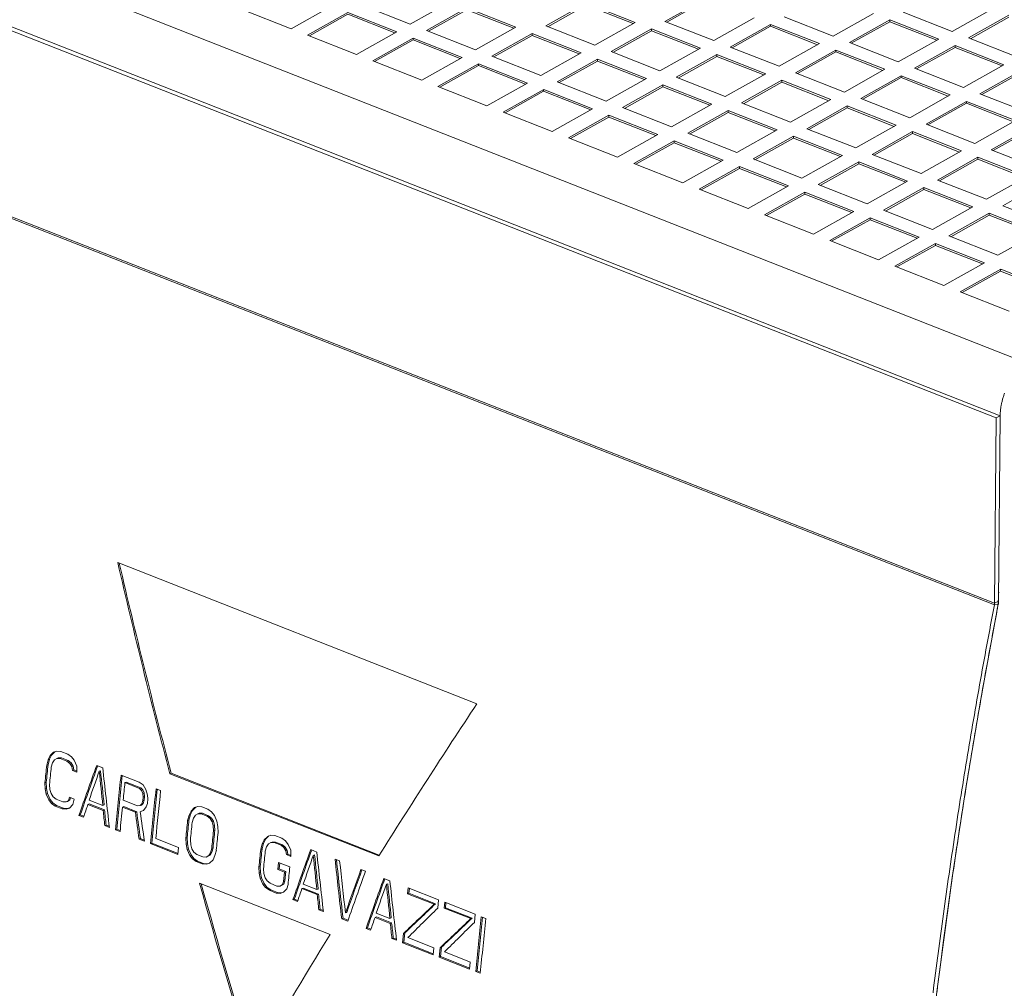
# Model space of a CAD drawing. Header units: inches. Extents: x 0 to 841, y 0 to 594.
# Tile 116 of 129: x 536 to 583, y 458 to 504. Entities that reach past the tile are written whole.
import ezdxf

# ---------------------------------------------------------------- set-up
doc = ezdxf.new("R2010")
doc.units = ezdxf.units.IN
doc.header["$LTSCALE"] = 46.255
doc.header["$MEASUREMENT"] = 0
doc.layers.get('0').update_dxf_attribs({"lineweight": 0})

msp = doc.modelspace()

# ---------------------------------------------------------------- linework, layer by layer
at = {"color": 9, "linetype": 'Continuous'}
for p, q in [((448.6805, 541.0537), (583.6516, 487.9693)), ((582.0922, 476.5448), (447.1211, 529.6292)), ((582.1001, 476.6216), (447.129, 529.706)), ((582.2752, 476.5752), (582.0922, 476.5448)), ((582.2911, 476.7288), (582.1001, 476.6216))]:
    msp.add_line(p, q, dxfattribs=at)
at = {"color": 7, "linetype": 'Continuous'}
for p, q in [((582.173, 485.3807), (447.2019, 538.4651)), ((548.8568, 503.7794), (550.7662, 504.8515)), ((552.174, 504.9056), (554.4878, 503.9956)), ((554.4878, 503.9956), (556.3972, 505.0677)), ((562.7994, 504.9805), (560.89, 503.9084)), ((562.7987, 504.8922), (560.9821, 503.8722)), ((565.0204, 504.0184), (562.7987, 504.8922)), ((565.1132, 504.0705), (562.7994, 504.9805)), ((568.4303, 505.1967), (566.5209, 504.1245)), ((568.4296, 505.1083), (566.613, 504.0883)), ((546.543, 504.6894), (548.8568, 503.7794)), ((551.5375, 504.5482), (549.6281, 503.4761)), ((551.5368, 504.4599), (549.7202, 503.4399)), ((553.7585, 503.5861), (551.5368, 504.4599)), ((553.8513, 503.6382), (551.5375, 504.5482)), ((557.1685, 504.7644), (555.259, 503.6922)), ((557.1677, 504.676), (555.3511, 503.656)), ((559.3894, 503.8022), (557.1677, 504.676)), ((559.4822, 503.8543), (557.1685, 504.7644)), ((574.4657, 503.4307), (576.3751, 504.5028)), ((577.7828, 504.5568), (580.0966, 503.6468)), ((580.0966, 503.6468), (582.006, 504.7189)), ((582.7773, 504.4156), (580.8679, 503.3435)), ((563.2038, 502.9984), (565.1132, 504.0705)), ((566.5209, 504.1245), (568.8347, 503.2145)), ((568.8347, 503.2145), (570.7441, 504.2866)), ((571.5154, 503.9833), (569.606, 502.9112)), ((571.5154, 503.9833), (571.5147, 503.895)), ((573.8292, 503.0733), (571.5154, 503.9833)), ((572.1519, 504.3407), (574.4657, 503.4307)), ((577.1463, 504.1994), (575.2369, 503.1273)), ((577.1456, 504.1111), (575.329, 503.0911)), ((577.1463, 504.1994), (577.1456, 504.1111)), ((579.3673, 503.2373), (577.1456, 504.1111)), ((579.4601, 503.2894), (577.1463, 504.1994)), ((582.7766, 504.3273), (580.96, 503.3072)), ((549.6281, 503.4761), (551.9419, 502.5661)), ((551.9419, 502.5661), (553.8513, 503.6382)), ((555.259, 503.6922), (557.5728, 502.7822)), ((557.5728, 502.7822), (559.4822, 503.8543)), ((560.2535, 503.551), (558.3441, 502.4789)), ((560.2528, 503.4627), (558.4362, 502.4426)), ((560.2535, 503.551), (560.2528, 503.4627)), ((562.4745, 502.5889), (560.2528, 503.4627)), ((562.5673, 502.641), (560.2535, 503.551)), ((560.89, 503.9084), (563.2038, 502.9984)), ((565.8845, 503.7671), (563.975, 502.695)), ((565.8837, 503.6788), (564.0671, 502.6588)), ((565.8845, 503.7671), (565.8837, 503.6788)), ((568.1054, 502.805), (565.8837, 503.6788)), ((568.1982, 502.8571), (565.8845, 503.7671)), ((571.5147, 503.895), (569.6981, 502.8749)), ((573.7364, 503.0212), (571.5147, 503.895)), ((554.6226, 503.3348), (552.7131, 502.2627)), ((554.6218, 503.2465), (552.8052, 502.2265)), ((554.6226, 503.3348), (554.6218, 503.2465)), ((556.8435, 502.3727), (554.6218, 503.2465)), ((556.9363, 502.4248), (554.6226, 503.3348)), ((571.9198, 502.0011), (573.8292, 503.0733)), ((575.2369, 503.1273), (577.5507, 502.2173)), ((577.5507, 502.2173), (579.4601, 503.2894)), ((580.2314, 502.9861), (578.322, 501.914)), ((580.2314, 502.9861), (580.2307, 502.8978)), ((582.5452, 502.0761), (580.2314, 502.9861)), ((580.8679, 503.3435), (583.1817, 502.4334)), ((560.6579, 501.5688), (562.5673, 502.641)), ((563.975, 502.695), (566.2888, 501.785)), ((566.2888, 501.785), (568.1982, 502.8571)), ((568.9695, 502.5538), (567.0601, 501.4817)), ((568.9695, 502.5538), (568.9688, 502.4655)), ((571.2833, 501.6438), (568.9695, 502.5538)), ((569.606, 502.9112), (571.9198, 502.0011)), ((574.6005, 502.7699), (572.691, 501.6978)), ((574.5997, 502.6816), (572.7831, 501.6616)), ((574.6005, 502.7699), (574.5997, 502.6816)), ((576.8214, 501.8078), (574.5997, 502.6816)), ((576.9142, 501.8599), (574.6005, 502.7699)), ((580.2307, 502.8978), (578.4141, 501.8777)), ((582.4524, 502.024), (580.2307, 502.8978)), ((552.7131, 502.2627), (555.0269, 501.3527)), ((555.0269, 501.3527), (556.9363, 502.4248)), ((557.7076, 502.1215), (555.7982, 501.0494)), ((557.7076, 502.1215), (557.7069, 502.0332)), ((560.0214, 501.2115), (557.7076, 502.1215)), ((558.3441, 502.4789), (560.6579, 501.5688)), ((563.3386, 502.3376), (561.4291, 501.2655)), ((563.3378, 502.2493), (561.5212, 501.2293)), ((563.3386, 502.3376), (563.3378, 502.2493)), ((565.5595, 501.3755), (563.3378, 502.2493)), ((565.6523, 501.4276), (563.3386, 502.3376)), ((568.9688, 502.4655), (567.1522, 501.4454)), ((571.1905, 501.5917), (568.9688, 502.4655)), ((580.6358, 501.0039), (582.5452, 502.0761)), ((557.7069, 502.0332), (555.8903, 501.0131)), ((559.9286, 501.1594), (557.7069, 502.0332)), ((569.3739, 500.5716), (571.2833, 501.6438)), ((572.691, 501.6978), (575.0048, 500.7878)), ((575.0048, 500.7878), (576.9142, 501.8599)), ((578.322, 501.914), (580.6358, 501.0039)), ((583.3165, 501.7727), (581.407, 500.7006)), ((583.3157, 501.6844), (581.4991, 500.6644)), ((558.112, 500.1393), (560.0214, 501.2115)), ((561.4291, 501.2655), (563.7429, 500.3555)), ((563.7429, 500.3555), (565.6523, 501.4276)), ((566.4236, 501.1243), (564.5142, 500.0521)), ((566.4236, 501.1243), (566.4229, 501.0359)), ((568.7374, 500.2143), (566.4236, 501.1243)), ((567.0601, 501.4817), (569.3739, 500.5716)), ((572.0546, 501.3404), (570.1451, 500.2683)), ((572.0538, 501.2521), (570.2372, 500.2321)), ((572.0546, 501.3404), (572.0538, 501.2521)), ((574.2755, 500.3783), (572.0538, 501.2521)), ((574.3683, 500.4304), (572.0546, 501.3404)), ((577.6855, 501.5566), (575.7761, 500.4844)), ((577.6848, 501.4682), (575.8682, 500.4482)), ((577.6855, 501.5566), (577.6848, 501.4682)), ((579.9065, 500.5944), (577.6848, 501.4682)), ((579.9993, 500.6466), (577.6855, 501.5566)), ((555.7982, 501.0494), (558.112, 500.1393)), ((560.7927, 500.9081), (558.8832, 499.836)), ((560.7919, 500.8198), (558.9753, 499.7998)), ((560.7927, 500.9081), (560.7919, 500.8198)), ((563.0136, 499.946), (560.7919, 500.8198)), ((563.1065, 499.9981), (560.7927, 500.9081)), ((566.4229, 501.0359), (564.6063, 500.0159)), ((568.6446, 500.1621), (566.4229, 501.0359)), ((581.407, 500.7006), (583.7208, 499.7906)), ((566.828, 499.1421), (568.7374, 500.2143)), ((570.1451, 500.2683), (572.4589, 499.3583)), ((572.4589, 499.3583), (574.3683, 500.4304)), ((575.7761, 500.4844), (578.0899, 499.5744)), ((578.0899, 499.5744), (579.9993, 500.6466)), ((580.7706, 500.3432), (578.8611, 499.2711)), ((580.7698, 500.2549), (578.9532, 499.2349)), ((580.7706, 500.3432), (580.7698, 500.2549)), ((582.9915, 499.3811), (580.7698, 500.2549)), ((583.0844, 499.4332), (580.7706, 500.3432)), ((558.8832, 499.836), (561.197, 498.926)), ((561.197, 498.926), (563.1065, 499.9981)), ((564.5142, 500.0521), (566.828, 499.1421)), ((569.5087, 499.9109), (567.5992, 498.8388)), ((569.5079, 499.8226), (567.6913, 498.8026)), ((569.5087, 499.9109), (569.5079, 499.8226)), ((571.7296, 498.9488), (569.5079, 499.8226)), ((571.8225, 499.0009), (569.5087, 499.9109)), ((575.1396, 500.1271), (573.2302, 499.0549)), ((575.1389, 500.0387), (573.3223, 499.0187)), ((575.1396, 500.1271), (575.1389, 500.0387)), ((577.3606, 499.1649), (575.1389, 500.0387)), ((577.4534, 499.2171), (575.1396, 500.1271)), ((563.8777, 499.6948), (561.9683, 498.6226)), ((563.877, 499.6064), (562.0604, 498.5864)), ((563.8777, 499.6948), (563.877, 499.6064)), ((566.0987, 498.7326), (563.877, 499.6064)), ((566.1915, 498.7847), (563.8777, 499.6948)), ((578.8611, 499.2711), (581.1749, 498.3611)), ((581.1749, 498.3611), (583.0844, 499.4332)), ((567.5992, 498.8388), (569.913, 497.9288)), ((569.913, 497.9288), (571.8225, 499.0009)), ((573.2302, 499.0549), (575.544, 498.1449)), ((575.544, 498.1449), (577.4534, 499.2171)), ((578.2247, 498.9137), (576.3152, 497.8416)), ((578.2239, 498.8254), (576.4073, 497.8054)), ((578.2247, 498.9137), (578.2239, 498.8254)), ((580.4456, 497.9516), (578.2239, 498.8254)), ((580.5385, 498.0037), (578.2247, 498.9137)), ((583.8556, 499.1299), (581.9462, 498.0577)), ((583.8549, 499.0415), (582.0383, 498.0215)), ((561.9683, 498.6226), (564.2821, 497.7126)), ((564.2821, 497.7126), (566.1915, 498.7847)), ((566.9628, 498.4814), (565.0533, 497.4093)), ((566.962, 498.3931), (565.1454, 497.3731)), ((566.9628, 498.4814), (566.962, 498.3931)), ((569.1837, 497.5193), (566.962, 498.3931)), ((569.2766, 497.5714), (566.9628, 498.4814)), ((572.5937, 498.6976), (570.6843, 497.6254)), ((572.593, 498.6092), (570.7764, 497.5892)), ((572.5937, 498.6976), (572.593, 498.6092)), ((574.8147, 497.7354), (572.593, 498.6092)), ((574.9075, 497.7875), (572.5937, 498.6976)), ((578.629, 496.9316), (580.5385, 498.0037)), ((581.9462, 498.0577), (584.26, 497.1477)), ((565.0533, 497.4093), (567.3671, 496.4993)), ((567.3671, 496.4993), (569.2766, 497.5714)), ((570.6843, 497.6254), (572.9981, 496.7154)), ((572.9981, 496.7154), (574.9075, 497.7875)), ((575.6788, 497.4842), (573.7693, 496.4121)), ((575.678, 497.3959), (573.8614, 496.3759)), ((575.6788, 497.4842), (575.678, 497.3959)), ((577.8997, 496.5221), (575.678, 497.3959)), ((577.9926, 496.5742), (575.6788, 497.4842)), ((576.3152, 497.8416), (578.629, 496.9316)), ((581.3097, 497.7004), (579.4003, 496.6282)), ((581.309, 497.612), (579.4924, 496.592)), ((581.3097, 497.7004), (581.309, 497.612)), ((583.5307, 496.7382), (581.309, 497.612)), ((583.6235, 496.7903), (581.3097, 497.7004)), ((570.0478, 497.2681), (568.1384, 496.1959)), ((570.0471, 497.1797), (568.2305, 496.1597)), ((570.0478, 497.2681), (570.0471, 497.1797)), ((572.2688, 496.3059), (570.0471, 497.1797)), ((572.3616, 496.358), (570.0478, 497.2681)), ((576.0831, 495.5021), (577.9926, 496.5742)), ((579.4003, 496.6282), (581.7141, 495.7182)), ((581.7141, 495.7182), (583.6235, 496.7903)), ((584.3948, 496.487), (582.4854, 495.4149)), ((568.1384, 496.1959), (570.4522, 495.2859)), ((570.4522, 495.2859), (572.3616, 496.358)), ((573.1329, 496.0547), (571.2235, 494.9826)), ((573.1329, 496.0547), (573.1321, 495.9664)), ((575.4467, 495.1447), (573.1329, 496.0547)), ((573.7693, 496.4121), (576.0831, 495.5021)), ((578.7638, 496.2708), (576.8544, 495.1987)), ((578.7631, 496.1825), (576.9465, 495.1625)), ((578.7638, 496.2708), (578.7631, 496.1825)), ((580.9848, 495.3087), (578.7631, 496.1825)), ((581.0776, 495.3608), (578.7638, 496.2708)), ((573.1321, 495.9664), (571.3155, 494.9463)), ((575.3538, 495.0926), (573.1321, 495.9664)), ((573.5372, 494.0725), (575.4467, 495.1447)), ((576.8544, 495.1987), (579.1682, 494.2887)), ((579.1682, 494.2887), (581.0776, 495.3608)), ((582.4854, 495.4149), (584.7991, 494.5048)), ((571.2235, 494.9826), (573.5372, 494.0725)), ((576.2179, 494.8413), (574.3085, 493.7692)), ((576.2172, 494.753), (574.4006, 493.733)), ((576.2179, 494.8413), (576.2172, 494.753)), ((578.4389, 493.8792), (576.2172, 494.753)), ((578.5317, 493.9313), (576.2179, 494.8413)), ((581.8489, 495.0575), (579.9395, 493.9854)), ((581.8481, 494.9692), (580.0315, 493.9491)), ((581.8489, 495.0575), (581.8481, 494.9692)), ((584.0699, 494.0953), (581.8481, 494.9692)), ((584.1627, 494.1475), (581.8489, 495.0575)), ((582.2532, 493.0753), (584.1627, 494.1475)), ((574.3085, 493.7692), (576.6223, 492.8592)), ((576.6223, 492.8592), (578.5317, 493.9313)), ((579.9395, 493.9854), (582.2532, 493.0753)), ((579.303, 493.628), (577.3936, 492.5558)), ((579.3022, 493.5396), (577.4856, 492.5196)), ((579.303, 493.628), (579.3022, 493.5396)), ((581.524, 492.6658), (579.3022, 493.5396)), ((581.6168, 492.718), (579.303, 493.628)), ((577.3936, 492.5558), (579.7074, 491.6458)), ((579.7074, 491.6458), (581.6168, 492.718)), ((582.388, 492.4146), (580.4786, 491.3425)), ((582.3873, 492.3263), (580.5707, 491.3063)), ((582.388, 492.4146), (582.3873, 492.3263)), ((584.609, 491.4525), (582.3873, 492.3263)), ((584.7018, 491.5046), (582.388, 492.4146)), ((580.4786, 491.3425), (582.7924, 490.4325)), ((582.1001, 476.6216), (582.173, 485.3807)), ((582.364, 485.4879), (582.173, 485.3807)), ((557.6325, 471.87), (540.6647, 478.5434)), ((582.1783, 476.0673), (582.1907, 476.1325)), ((537.6357, 469.5864), (537.4685, 469.4224)), ((537.6969, 469.6076), (537.5314, 469.4453)), ((537.7914, 469.6402), (537.6357, 469.5864)), ((537.9772, 469.6246), (537.7914, 469.6402)), ((538.3011, 469.4972), (537.9772, 469.6246)), ((538.4752, 469.3712), (538.3011, 469.4972)), ((537.3735, 469.2301), (537.3089, 468.9686)), ((537.4364, 469.2531), (537.3719, 468.9918)), ((537.4685, 469.4224), (537.3735, 469.2301)), ((537.3735, 469.2301), (537.4364, 469.2531)), ((537.5314, 469.4453), (537.4364, 469.2531)), ((537.4685, 469.4224), (537.5314, 469.4453)), ((537.5249, 468.8836), (537.5837, 469.09)), ((537.5837, 469.09), (537.6729, 469.2271)), ((537.6729, 469.2271), (537.7924, 469.295)), ((537.7924, 469.295), (537.8553, 469.3179)), ((537.7924, 469.295), (537.9422, 469.2935)), ((537.8553, 469.3179), (538.0051, 469.3164)), ((537.9422, 469.2935), (538.0051, 469.3164)), ((537.9422, 469.2935), (538.2661, 469.1661)), ((538.0051, 469.3164), (538.329, 469.189)), ((538.2661, 469.1661), (538.329, 469.189)), ((538.2661, 469.1661), (538.4043, 469.0543)), ((538.329, 469.189), (538.4672, 469.0772)), ((538.4043, 469.0543), (538.4672, 469.0772)), ((538.4043, 469.0543), (538.5007, 468.9015)), ((538.4672, 469.0772), (538.5637, 468.9245)), ((538.6075, 469.2042), (538.4752, 469.3712)), ((538.7282, 468.9269), (538.6075, 469.2042)), ((537.3089, 468.9686), (537.3719, 468.9918)), ((538.5007, 468.9015), (538.5637, 468.9245)), ((538.5007, 468.9015), (538.5195, 468.7219)), ((538.5195, 468.7219), (538.5824, 468.745)), ((538.5195, 468.7219), (538.7355, 468.637)), ((538.5637, 468.9245), (538.5824, 468.745)), ((538.5824, 468.745), (538.7342, 468.6853)), ((538.7355, 468.637), (538.7282, 468.9269)), ((539.9568, 468.846), (539.6689, 468.9593)), ((539.7894, 468.6819), (539.8523, 468.7047)), ((543.128, 468.5653), (543.1908, 468.5875)), ((543.128, 468.5653), (553.0002, 464.6826)), ((543.1908, 468.5875), (553.0239, 464.7201)), ((537.2252, 468.1423), (537.2882, 468.1659)), ((537.2252, 468.1423), (537.2339, 467.8529)), ((537.2882, 468.1659), (537.2969, 467.8767)), ((541.6844, 468.1665), (540.8206, 468.5063)), ((541.0074, 468.1454), (541.0703, 468.1683)), ((541.0074, 468.1454), (541.6912, 467.8765)), ((541.0703, 468.1683), (541.7541, 467.8993)), ((541.8585, 468.0406), (541.6844, 468.1665)), ((537.2339, 467.8529), (537.2969, 467.8767)), ((537.2339, 467.8529), (537.2842, 467.6045)), ((537.2842, 467.6045), (537.3472, 467.6284)), ((537.2969, 467.8767), (537.3472, 467.6284)), ((537.3472, 467.6284), (537.4698, 467.3519)), ((537.4553, 467.823), (537.4411, 468.0573)), ((537.511, 467.6296), (537.4553, 467.823)), ((537.6082, 467.4771), (537.511, 467.6296)), ((541.6912, 467.8765), (541.7541, 467.8993)), ((541.6912, 467.8765), (541.7934, 467.7788)), ((541.7541, 467.8993), (541.8563, 467.8017)), ((541.7934, 467.7788), (541.8563, 467.8017)), ((541.7934, 467.7788), (541.8538, 467.6402)), ((541.8538, 467.6402), (541.9167, 467.6632)), ((541.8538, 467.6402), (541.8725, 467.4606)), ((541.8563, 467.8017), (541.9167, 467.6632)), ((541.985, 467.8184), (541.8585, 468.0406)), ((541.9167, 467.6632), (541.9354, 467.4836)), ((542.0697, 467.5553), (541.985, 467.8184)), ((542.6922, 467.7702), (542.4763, 467.8551)), ((537.2842, 467.6045), (537.4068, 467.3279)), ((537.4068, 467.3279), (537.4698, 467.3519)), ((537.4068, 467.3279), (537.5401, 467.1613)), ((537.4698, 467.3519), (537.6031, 467.1854)), ((537.5401, 467.1613), (537.6031, 467.1854)), ((537.5401, 467.1613), (537.7148, 467.0355)), ((537.6031, 467.1854), (537.7778, 467.0596)), ((537.7468, 467.3655), (537.6082, 467.4771)), ((538.0707, 467.2381), (537.7468, 467.3655)), ((538.22, 467.2364), (538.0707, 467.2381)), ((538.3388, 467.304), (538.22, 467.2364)), ((538.22, 467.2364), (538.283, 467.2604)), ((538.4018, 467.3279), (538.283, 467.2604)), ((538.3911, 467.4549), (538.3388, 467.304)), ((538.3388, 467.304), (538.4018, 467.3279)), ((538.607, 467.37), (538.3911, 467.4549)), ((538.4392, 467.436), (538.4018, 467.3279)), ((538.544, 467.109), (538.607, 467.37)), ((539.9606, 467.0664), (539.3127, 467.3212)), ((541.6054, 467.0494), (540.9216, 467.3184)), ((541.8653, 467.1672), (541.782, 467.0853)), ((541.8554, 467.2952), (541.8023, 467.144)), ((541.8023, 467.144), (541.8653, 467.1672)), ((541.8725, 467.4606), (541.8554, 467.2953)), ((541.8554, 467.2953), (541.9183, 467.3183)), ((541.9183, 467.3183), (541.8653, 467.1672)), ((541.8725, 467.4606), (541.9354, 467.4836)), ((541.9354, 467.4836), (541.9183, 467.3183)), ((542.0126, 467.0039), (542.0656, 467.1551)), ((542.0656, 467.1551), (542.0885, 467.3755)), ((542.0885, 467.3757), (542.0697, 467.5553)), ((537.7148, 467.0355), (537.7778, 467.0596)), ((537.7148, 467.0355), (538.0387, 466.9081)), ((537.7778, 467.0596), (538.1017, 466.9322)), ((538.0387, 466.9081), (538.1017, 466.9322)), ((538.0387, 466.9081), (538.224, 466.8923)), ((538.1017, 466.9322), (538.287, 466.9164)), ((538.224, 466.8923), (538.3786, 466.9457)), ((538.224, 466.8923), (538.287, 466.9164)), ((538.287, 466.9164), (538.3822, 466.9492)), ((538.3786, 466.9457), (538.544, 467.109)), ((539.2549, 467.1152), (539.3179, 467.139)), ((539.2549, 467.1152), (539.9747, 466.8321)), ((539.3179, 467.139), (540.0377, 466.8559)), ((539.9606, 467.0664), (540.0236, 467.0901)), ((539.9747, 466.8321), (540.0377, 466.8559)), ((540.888, 466.9878), (540.951, 467.0113)), ((540.888, 466.9878), (541.4999, 466.7472)), ((540.951, 467.0113), (541.5629, 466.7707)), ((541.4999, 466.7472), (541.5629, 466.7707)), ((541.719, 467.0621), (541.6054, 467.0494)), ((541.8023, 467.144), (541.719, 467.0621)), ((541.719, 467.0621), (541.782, 467.0853)), ((541.727, 466.7724), (541.8821, 466.826)), ((541.727, 466.7724), (541.7899, 466.7959)), ((541.7899, 466.7959), (541.8838, 466.8282)), ((541.8821, 466.826), (542.0126, 467.0039)), ((544.1271, 466.8035), (544.032, 466.6112)), ((544.19, 466.8265), (544.095, 466.6343)), ((544.2943, 466.9676), (544.1271, 466.8035)), ((544.1271, 466.8035), (544.19, 466.8265)), ((544.3555, 466.9887), (544.19, 466.8265)), ((544.45, 467.0213), (544.2943, 466.9676)), ((544.6358, 467.0058), (544.45, 467.0213)), ((544.451, 466.6761), (544.5139, 466.6991)), ((544.5139, 466.6991), (544.6637, 466.6976)), ((544.6008, 466.6747), (544.6637, 466.6976)), ((544.9237, 466.8925), (544.6358, 467.0058)), ((544.6637, 466.6976), (544.9516, 466.5843)), ((545.0978, 466.7665), (544.9237, 466.8925)), ((545.2301, 466.5996), (545.0978, 466.7665)), ((538.8305, 466.5967), (538.8936, 466.6208)), ((538.8305, 466.5967), (539.0465, 466.5117)), ((538.8936, 466.6208), (539.0613, 466.5548)), ((544.032, 466.6112), (543.9675, 466.3497)), ((543.9675, 466.3497), (544.0305, 466.3729)), ((544.095, 466.6343), (544.0305, 466.3729)), ((544.032, 466.6112), (544.095, 466.6343)), ((544.1835, 466.2648), (544.2423, 466.4712)), ((544.2423, 466.4712), (544.3315, 466.6083)), ((544.3315, 466.6083), (544.451, 466.6761)), ((544.451, 466.6761), (544.6008, 466.6747)), ((544.6008, 466.6747), (544.8887, 466.5614)), ((544.8887, 466.5614), (544.9516, 466.5843)), ((544.8887, 466.5614), (545.0269, 466.4496)), ((544.9516, 466.5843), (545.0898, 466.4726)), ((545.0269, 466.4496), (545.0898, 466.4726)), ((545.0269, 466.4496), (545.1233, 466.2969)), ((545.0898, 466.4726), (545.1862, 466.3198)), ((545.1233, 466.2969), (545.1862, 466.3198)), ((545.1233, 466.2969), (545.1781, 466.1031)), ((545.1862, 466.3198), (545.241, 466.1262)), ((545.3508, 466.3222), (545.2301, 466.5996)), ((545.3998, 466.0733), (545.3508, 466.3222)), ((540.0543, 466.1154), (540.1173, 466.1395)), ((540.0543, 466.1154), (540.2702, 466.0304)), ((540.1173, 466.1395), (540.2643, 466.0817)), ((540.5582, 465.9172), (540.6212, 465.9413)), ((540.5582, 465.9172), (540.7741, 465.8323)), ((540.6212, 465.9413), (540.7787, 465.8794)), ((545.1781, 466.1031), (545.241, 466.1262)), ((545.1781, 466.1031), (545.1913, 465.8684)), ((545.1913, 465.8684), (545.2542, 465.8916)), ((545.241, 466.1262), (545.2542, 465.8916)), ((545.4072, 465.7835), (545.3998, 466.0733)), ((541.6739, 465.4784), (541.7369, 465.5025)), ((541.6739, 465.4784), (541.9259, 465.3793)), ((541.7369, 465.5025), (541.9183, 465.4312)), ((542.2138, 465.266), (542.2768, 465.2902)), ((542.2768, 465.2902), (543.5141, 464.8036)), ((543.5415, 465.0864), (542.4617, 465.511)), ((543.8838, 465.5234), (543.9467, 465.5471)), ((543.8838, 465.5234), (543.8924, 465.2341)), ((543.9467, 465.5471), (543.9554, 465.2579)), ((544.1138, 465.2042), (544.0997, 465.4385)), ((547.5823, 465.4446), (547.4873, 465.2523)), ((547.6452, 465.4675), (547.5502, 465.2753)), ((547.7496, 465.6086), (547.5823, 465.4446)), ((547.5823, 465.4446), (547.6452, 465.4675)), ((547.8107, 465.6298), (547.6452, 465.4675)), ((547.9052, 465.6624), (547.7496, 465.6086)), ((547.7867, 465.2493), (547.9063, 465.3172)), ((548.0911, 465.6468), (547.9052, 465.6624)), ((547.9063, 465.3172), (547.9692, 465.3401)), ((547.9063, 465.3172), (548.056, 465.3157)), ((547.9692, 465.3401), (548.1189, 465.3386)), ((548.056, 465.3157), (548.1189, 465.3386)), ((548.056, 465.3157), (548.38, 465.1883)), ((548.415, 465.5194), (548.0911, 465.6468)), ((548.1189, 465.3386), (548.4429, 465.2112)), ((548.5891, 465.3934), (548.415, 465.5194)), ((548.7213, 465.2264), (548.5891, 465.3934)), ((542.2138, 465.266), (543.5095, 464.7564)), ((543.5095, 464.7564), (543.5415, 465.0862)), ((543.8924, 465.2341), (543.9554, 465.2579)), ((543.8924, 465.2341), (543.9428, 464.9857)), ((543.9428, 464.9857), (544.0058, 465.0096)), ((543.9428, 464.9857), (544.0653, 464.709)), ((543.9554, 465.2579), (544.0058, 465.0096)), ((544.0058, 465.0096), (544.1284, 464.7331)), ((544.1695, 465.0108), (544.1138, 465.2042)), ((544.2667, 464.8583), (544.1695, 465.0108)), ((544.4053, 464.7466), (544.2667, 464.8583)), ((545.0496, 464.8361), (544.9614, 464.6993)), ((545.1126, 464.8599), (545.0244, 464.7232)), ((545.1075, 465.0421), (545.0496, 464.8361)), ((545.0496, 464.8361), (545.1126, 464.8599)), ((545.1075, 465.0421), (545.1705, 465.0658)), ((545.1705, 465.0658), (545.1126, 464.8599)), ((545.2602, 464.6961), (545.3235, 464.9572)), ((547.4873, 465.2523), (547.4228, 464.9908)), ((547.4228, 464.9908), (547.4857, 465.014)), ((547.5502, 465.2753), (547.4857, 465.014)), ((547.4873, 465.2523), (547.5502, 465.2753)), ((547.6387, 464.9058), (547.6975, 465.1122)), ((547.6975, 465.1122), (547.7867, 465.2493)), ((548.38, 465.1883), (548.4429, 465.2112)), ((548.38, 465.1883), (548.5181, 465.0765)), ((548.4429, 465.2112), (548.581, 465.0995)), ((548.5181, 465.0765), (548.581, 465.0995)), ((548.5181, 465.0765), (548.6146, 464.9237)), ((548.581, 465.0995), (548.6775, 464.9467)), ((548.6146, 464.9237), (548.6775, 464.9467)), ((548.6146, 464.9237), (548.6333, 464.7442)), ((548.6775, 464.9467), (548.6963, 464.7672)), ((548.8421, 464.9491), (548.7213, 465.2264)), ((548.8493, 464.6592), (548.8421, 464.9491)), ((550.0706, 464.8682), (549.7827, 464.9815)), ((544.0653, 464.709), (544.1284, 464.7331)), ((544.0653, 464.709), (544.1987, 464.5424)), ((544.1284, 464.7331), (544.2617, 464.5665)), ((544.1987, 464.5424), (544.2617, 464.5665)), ((544.1987, 464.5424), (544.3733, 464.4167)), ((544.2617, 464.5665), (544.4364, 464.4408)), ((544.3733, 464.4167), (544.4364, 464.4408)), ((544.3733, 464.4167), (544.6613, 464.3034)), ((544.6933, 464.6334), (544.4053, 464.7466)), ((544.4364, 464.4408), (544.7243, 464.3276)), ((544.8426, 464.6318), (544.6933, 464.6334)), ((544.9614, 464.6993), (544.8426, 464.6318)), ((544.8426, 464.6318), (544.9056, 464.6557)), ((545.0244, 464.7232), (544.9056, 464.6557)), ((544.9614, 464.6993), (545.0244, 464.7232)), ((545.0011, 464.341), (545.1665, 464.5044)), ((545.1665, 464.5044), (545.2602, 464.6961)), ((548.2584, 464.3755), (548.2249, 464.0452)), ((548.7983, 464.1631), (548.2584, 464.3755)), ((548.6333, 464.7442), (548.6963, 464.7672)), ((548.6333, 464.7442), (548.8493, 464.6592)), ((548.6963, 464.7672), (548.8481, 464.7075)), ((549.9033, 464.7041), (549.9662, 464.7269)), ((551.1504, 464.4436), (550.9344, 464.5285)), ((544.6613, 464.3034), (544.7243, 464.3276)), ((544.6613, 464.3034), (544.8465, 464.2876)), ((544.7243, 464.3276), (544.9096, 464.3117)), ((544.8465, 464.2876), (545.0011, 464.341)), ((544.8465, 464.2876), (544.9096, 464.3117)), ((544.9096, 464.3117), (545.0048, 464.3445)), ((547.339, 464.1645), (547.402, 464.1881)), ((547.339, 464.1645), (547.3477, 463.8751)), ((547.3477, 463.8751), (547.4107, 463.8989)), ((547.402, 464.1881), (547.4107, 463.8989)), ((547.4107, 463.8989), (547.4611, 463.6506)), ((547.5691, 463.8452), (547.555, 464.0795)), ((548.2249, 464.045), (548.2879, 464.0685)), ((548.2249, 464.045), (548.5488, 463.9176)), ((548.3166, 464.3526), (548.2879, 464.0685)), ((548.2879, 464.0685), (548.6118, 463.9411)), ((548.5488, 463.9176), (548.5049, 463.4771)), ((548.5488, 463.9176), (548.6118, 463.9411)), ((548.6118, 463.9411), (548.5679, 463.5009)), ((552.3741, 463.9623), (552.1582, 464.0472)), ((547.3477, 463.8751), (547.3981, 463.6267)), ((547.3981, 463.6267), (547.4611, 463.6506)), ((547.3981, 463.6267), (547.5206, 463.3501)), ((547.4611, 463.6506), (547.5836, 463.3741)), ((547.6248, 463.6518), (547.5691, 463.8452)), ((547.722, 463.4993), (547.6248, 463.6518)), ((547.8606, 463.3877), (547.722, 463.4993)), ((548.5049, 463.4771), (548.4526, 463.3262)), ((548.5049, 463.4771), (548.5679, 463.5009)), ((548.5679, 463.5009), (548.5156, 463.3501)), ((553.5259, 463.5093), (553.2379, 463.6225)), ((550.6992, 460.9722), (544.5291, 463.3989)), ((547.5206, 463.3501), (547.5836, 463.3741)), ((547.5206, 463.3501), (547.6539, 463.1835)), ((547.5836, 463.3741), (547.717, 463.2076)), ((547.6539, 463.1835), (547.717, 463.2076)), ((547.6539, 463.1835), (547.8286, 463.0577)), ((547.717, 463.2076), (547.8916, 463.0818)), ((547.8286, 463.0577), (547.8916, 463.0818)), ((547.8286, 463.0577), (548.1525, 462.9303)), ((548.1845, 463.2603), (547.8606, 463.3877)), ((547.8916, 463.0818), (548.2156, 462.9544)), ((548.3339, 463.2587), (548.1845, 463.2603)), ((548.4526, 463.3262), (548.3339, 463.2587)), ((548.3339, 463.2587), (548.3969, 463.2826)), ((548.3378, 462.9145), (548.4924, 462.9679)), ((548.5156, 463.3501), (548.3969, 463.2826)), ((548.4008, 462.9386), (548.496, 462.9714)), ((548.4526, 463.3262), (548.5156, 463.3501)), ((548.4924, 462.9679), (548.6578, 463.1313)), ((548.6578, 463.1313), (548.7154, 463.3372)), ((549.3687, 463.1374), (549.4317, 463.1612)), ((549.3687, 463.1374), (550.0886, 462.8543)), ((550.0744, 463.0886), (549.4266, 463.3434)), ((549.4317, 463.1612), (550.1515, 462.8781)), ((550.0744, 463.0886), (550.1374, 463.1123)), ((553.3585, 463.3452), (553.4214, 463.368)), ((554.3897, 463.1695), (554.3605, 462.8938)), ((555.8294, 462.6033), (554.3897, 463.1695)), ((554.4477, 463.1467), (554.4234, 462.9165)), ((548.1525, 462.9303), (548.2156, 462.9544)), ((548.1525, 462.9303), (548.3378, 462.9145)), ((548.2156, 462.9544), (548.4008, 462.9386)), ((548.3378, 462.9145), (548.4008, 462.9386)), ((548.9444, 462.6189), (549.0074, 462.643)), ((548.9444, 462.6189), (549.1603, 462.534)), ((549.0074, 462.643), (549.1751, 462.577)), ((550.0886, 462.8543), (550.1515, 462.8781)), ((554.3605, 462.8936), (554.4234, 462.9165)), ((554.3605, 462.8936), (555.6202, 462.3982)), ((554.4234, 462.9165), (555.6831, 462.421)), ((555.7886, 462.217), (555.8294, 462.6033)), ((550.1681, 462.1376), (550.2311, 462.1617)), ((550.1681, 462.1376), (550.384, 462.0527)), ((550.2311, 462.1617), (550.3781, 462.1039)), ((555.6202, 462.3982), (555.6831, 462.421)), ((556.1173, 462.49), (556.0881, 462.2143)), ((556.0881, 462.2141), (556.151, 462.237)), ((556.0881, 462.2141), (557.3479, 461.7187)), ((557.557, 461.9238), (556.1173, 462.49)), ((556.1754, 462.4672), (556.151, 462.237)), ((556.151, 462.237), (557.4108, 461.7415)), ((551.2479, 461.7129), (551.3109, 461.737)), ((551.2479, 461.7129), (551.5358, 461.5997)), ((551.3109, 461.737), (551.5509, 461.6427)), ((551.4238, 461.9862), (551.4868, 462.0102)), ((552.824, 461.7784), (552.887, 461.8022)), ((552.824, 461.7784), (553.5438, 461.4953)), ((553.5297, 461.7297), (552.8818, 461.9845)), ((552.887, 461.8022), (553.6068, 461.5191)), ((553.5297, 461.7297), (553.5927, 461.7533)), ((557.3479, 461.7187), (557.4108, 461.7415)), ((557.5162, 461.5376), (557.557, 461.9238)), ((558.0609, 461.7256), (557.845, 461.8106)), ((552.3996, 461.2599), (552.4626, 461.2841)), ((552.3996, 461.2599), (552.6156, 461.175)), ((552.4626, 461.2841), (552.6304, 461.2181)), ((553.5438, 461.4953), (553.6068, 461.5191)), ((553.6234, 460.7786), (553.6864, 460.8028)), ((553.6234, 460.7786), (553.8393, 460.6937)), ((553.6864, 460.8028), (553.8334, 460.7449)), ((554.17, 461.0204), (554.1272, 460.5804)), ((554.17, 461.0204), (554.233, 461.0443)), ((554.233, 461.0443), (554.1903, 460.6046)), ((555.5989, 460.3442), (554.3752, 460.8255)), ((554.1272, 460.5804), (554.1903, 460.6046)), ((554.1272, 460.5804), (555.5669, 460.0142)), ((554.1903, 460.6046), (555.5715, 460.0613)), ((555.5669, 460.0142), (555.5989, 460.344)), ((555.8976, 460.3409), (555.8549, 459.901)), ((555.8976, 460.3409), (555.9606, 460.3648)), ((555.9606, 460.3648), (555.9179, 459.9251)), ((555.8549, 459.901), (555.9179, 459.9251)), ((555.8549, 459.901), (557.2946, 459.3347)), ((555.9179, 459.9251), (557.2991, 459.3819)), ((557.3266, 459.6647), (556.1028, 460.146)), ((557.2946, 459.3347), (557.3265, 459.6645)), ((557.5825, 459.2215), (557.6455, 459.2456)), ((557.6455, 459.2456), (557.803, 459.1837)), ((557.5825, 459.2215), (557.7985, 459.1365))]:
    msp.add_line(p, q, dxfattribs=at)
at = {"color": 3, "linetype": 'Continuous'}
for p, q in [((582.364, 485.4879), (447.3929, 538.5723)), ((582.2911, 476.7288), (582.364, 485.4879))]:
    msp.add_line(p, q, dxfattribs=at)
at = {"color": 7, "linetype": 'Continuous'}
for points in [[(582.5702, 486.5476), (582.5564, 486.5095), (582.5429, 486.4712), (582.5299, 486.4328), (582.5174, 486.3942), (582.5053, 486.3555), (582.4936, 486.3167), (582.4824, 486.2777), (582.4717, 486.2386), (582.4615, 486.1994), (582.4517, 486.1601), (582.4424, 486.1206), (582.4335, 486.0811), (582.4252, 486.0415), (582.4173, 486.0018), (582.4099, 485.962), (582.4031, 485.9222), (582.3968, 485.8824), (582.3909, 485.8426), (582.3857, 485.8029), (582.3809, 485.7631), (582.3768, 485.7235), (582.3732, 485.6839), (582.3701, 485.6444), (582.3677, 485.6051), (582.3658, 485.5658), (582.3646, 485.5268), (582.364, 485.4879)], [(579.1927, 458.2113), (579.2217, 458.4442), (579.2509, 458.6772), (579.2803, 458.9103), (579.31, 459.1434), (579.3398, 459.3766), (579.3699, 459.6099), (579.4001, 459.8432), (579.4306, 460.0766), (579.4613, 460.3101), (579.4922, 460.5436), (579.5234, 460.7772), (579.5547, 461.0109), (579.5863, 461.2446), (579.6181, 461.4784), (579.65, 461.7122), (579.6823, 461.9462), (579.7147, 462.1801), (579.7473, 462.4142), (579.7801, 462.6483), (579.8132, 462.8824), (579.8465, 463.1167), (579.88, 463.3509), (579.9137, 463.5853), (579.9476, 463.8197), (579.9817, 464.0541), (580.016, 464.2887), (580.0506, 464.5232), (580.0853, 464.7579), (580.1203, 464.9926), (580.1555, 465.2273), (580.1909, 465.4621), (580.2265, 465.697), (580.2624, 465.9319), (580.2984, 466.1668), (580.3347, 466.4019), (580.3711, 466.6369), (580.4078, 466.8721), (580.4447, 467.1073), (580.4818, 467.3425), (580.5191, 467.5778), (580.5566, 467.8131), (580.5944, 468.0485), (580.6323, 468.2839), (580.6705, 468.5194), (580.7089, 468.755), (580.7475, 468.9906), (580.7863, 469.2262), (580.8253, 469.4619), (580.8645, 469.6976), (580.9039, 469.9334), (580.9436, 470.1692), (580.9834, 470.4051), (581.0235, 470.641), (581.0638, 470.8769), (581.1043, 471.1129), (581.145, 471.3489), (581.1859, 471.5849), (581.227, 471.8209), (581.2683, 472.057), (581.3098, 472.2931), (581.3515, 472.5292), (581.3935, 472.7653), (581.4356, 473.0014), (581.4779, 473.2375), (581.5205, 473.4736), (581.5632, 473.7097), (581.6062, 473.9459), (581.6493, 474.182), (581.6927, 474.4182), (581.7362, 474.6544), (581.78, 474.8906), (581.824, 475.1268), (581.8682, 475.3631), (581.9126, 475.5994), (581.9572, 475.8357), (582.002, 476.072), (582.047, 476.3084), (582.0922, 476.5448)], [(582.1001, 476.6216), (582.1001, 476.6199), (582.1001, 476.6182), (582.1001, 476.6166), (582.1, 476.6149), (582.1, 476.6132), (582.0999, 476.6115), (582.0998, 476.6098), (582.0998, 476.6082), (582.0997, 476.6065), (582.0996, 476.6048), (582.0995, 476.6031), (582.0994, 476.6014), (582.0993, 476.5997), (582.0992, 476.598), (582.0991, 476.5963), (582.099, 476.5946), (582.0988, 476.5929), (582.0987, 476.5912), (582.0985, 476.5895), (582.0984, 476.5878), (582.0982, 476.5861), (582.098, 476.5844), (582.0979, 476.5826), (582.0977, 476.5809), (582.0975, 476.5792), (582.0973, 476.5775), (582.0971, 476.5758), (582.0969, 476.5741), (582.0966, 476.5724), (582.0964, 476.5707), (582.0962, 476.5689), (582.0959, 476.5672), (582.0957, 476.5655), (582.0954, 476.5638), (582.0952, 476.5621), (582.0949, 476.5603), (582.0946, 476.5586), (582.0944, 476.5569), (582.0941, 476.5552), (582.0938, 476.5534), (582.0935, 476.5517), (582.0932, 476.55), (582.0929, 476.5483), (582.0925, 476.5465), (582.0922, 476.5448)], [(579.283, 457.483), (579.4093, 458.5107), (579.5397, 459.539), (579.6741, 460.5679), (579.8127, 461.5972), (579.9554, 462.627), (580.1021, 463.6574), (580.2529, 464.6882), (580.4077, 465.7195), (580.5667, 466.7515), (580.7296, 467.784), (580.8966, 468.8171), (581.0676, 469.8508), (581.2427, 470.8852), (581.4218, 471.9202), (581.6049, 472.9559), (581.792, 473.9923), (581.9832, 475.0294), (582.1783, 476.0673)]]:
    msp.add_lwpolyline(points, dxfattribs=at)
at = {"color": 3, "linetype": 'Continuous'}
for points in [[(579.3805, 458.2719), (579.4094, 458.5044), (579.4386, 458.737), (579.468, 458.9697), (579.4975, 459.2025), (579.5273, 459.4353), (579.5574, 459.6682), (579.5876, 459.9011), (579.618, 460.1341), (579.6487, 460.3672), (579.6795, 460.6004), (579.7106, 460.8336), (579.7419, 461.0668), (579.7734, 461.3002), (579.8051, 461.5336), (579.8371, 461.7671), (579.8692, 462.0006), (579.9016, 462.2342), (579.9342, 462.4678), (579.967, 462.7016), (580, 462.9353), (580.0332, 463.1692), (580.0666, 463.4031), (580.1003, 463.637), (580.1341, 463.871), (580.1682, 464.1051), (580.2025, 464.3392), (580.237, 464.5734), (580.2717, 464.8077), (580.3066, 465.042), (580.3417, 465.2763), (580.3771, 465.5108), (580.4126, 465.7452), (580.4484, 465.9798), (580.4844, 466.2143), (580.5206, 466.449), (580.557, 466.6837), (580.5936, 466.9184), (580.6304, 467.1532), (580.6675, 467.388), (580.7047, 467.6229), (580.7422, 467.8579), (580.7799, 468.0929), (580.8178, 468.328), (580.8559, 468.5631), (580.8942, 468.7982), (580.9327, 469.0334), (580.9714, 469.2687), (581.0104, 469.504), (581.0495, 469.7393), (581.0889, 469.9747), (581.1285, 470.2101), (581.1683, 470.4456), (581.2083, 470.6811), (581.2485, 470.9167), (581.2889, 471.1523), (581.3295, 471.3879), (581.3704, 471.6235), (581.4114, 471.8591), (581.4527, 472.0948), (581.4941, 472.3305), (581.5358, 472.5662), (581.5776, 472.8019), (581.6197, 473.0376), (581.6619, 473.2733), (581.7044, 473.5091), (581.7471, 473.7448), (581.79, 473.9806), (581.8331, 474.2163), (581.8763, 474.4521), (581.9198, 474.6879), (581.9635, 474.9237), (582.0074, 475.1596), (582.0516, 475.3954), (582.0959, 475.6313), (582.1404, 475.8673), (582.1851, 476.1032), (582.2301, 476.3392), (582.2752, 476.5752)], [(582.2911, 476.7288), (582.291, 476.7255), (582.291, 476.7221), (582.2909, 476.7188), (582.2908, 476.7154), (582.2907, 476.7121), (582.2906, 476.7087), (582.2905, 476.7053), (582.2904, 476.7019), (582.2902, 476.6986), (582.29, 476.6952), (582.2899, 476.6918), (582.2897, 476.6884), (582.2894, 476.685), (582.2892, 476.6816), (582.289, 476.6782), (582.2887, 476.6748), (582.2885, 476.6714), (582.2882, 476.668), (582.2879, 476.6646), (582.2876, 476.6612), (582.2872, 476.6577), (582.2869, 476.6543), (582.2865, 476.6509), (582.2862, 476.6475), (582.2858, 476.6441), (582.2854, 476.6406), (582.285, 476.6372), (582.2845, 476.6338), (582.2841, 476.6304), (582.2837, 476.6269), (582.2832, 476.6235), (582.2827, 476.6201), (582.2822, 476.6166), (582.2817, 476.6132), (582.2812, 476.6098), (582.2807, 476.6063), (582.2801, 476.6029), (582.2795, 476.5994), (582.279, 476.596), (582.2784, 476.5925), (582.2778, 476.5891), (582.2772, 476.5856), (582.2765, 476.5821), (582.2759, 476.5787), (582.2752, 476.5752)]]:
    msp.add_lwpolyline(points, dxfattribs=at)
at = {"color": 7, "linetype": 'Continuous'}
for centre, radius, start, end in [((879.3232, 556.8565), 347.5954, 193.020489, 194.714675), ((879.2464, 556.9013), 347.4661, 193.037868, 194.724129), ((576.8313, 477.2078), 5.4638, 354.12507, 357.63828), ((577.2243, 477.1896), 5.0705, 357.66089, 359.51568), ((576.2868, 477.2648), 6.0114, 350.82754, 353.43171), ((576.5011, 477.2389), 5.7955, 353.44355, 354.1537), ((575.9926, 477.3114), 6.3092, 349.23077, 350.83503), ((870.2318, 265.314), 374.6781, 146.544509, 147.852133), ((796.5402, 442.273), 260.6022, 174.120424, 174.303027), ((796.461, 442.3108), 260.4592, 174.120424, 174.303027), ((796.8917, 442.1743), 260.7384, 174.120471, 174.302979), ((806.4081, 372.9806), 283.4814, 160.210154, 160.71684), ((806.3152, 373.0186), 283.3297, 160.211328, 160.709072), ((806.0328, 374.6445), 282.3624, 160.546737, 160.839296), ((823.7153, 497.9482), 285.4302, 185.885112, 186.211214), ((823.6427, 497.987), 285.2971, 185.891092, 186.217185), ((823.8132, 499.019), 285.4555, 186.067562, 186.636189), ((799.8126, 440.9444), 260.4544, 173.925458, 174.497936), ((799.7111, 440.9844), 260.2891, 173.9355, 174.497944), ((801.203, 440.7379), 261.6351, 173.98696, 174.16905), ((801.4682, 440.2932), 260.4544, 173.925458, 174.497936), ((801.3667, 440.3333), 260.2891, 173.9355, 174.497944), ((802.3258, 440.1427), 261.0994, 173.926046, 174.424364), ((804.2091, 375.2775), 280.4191, 160.882796, 161.01324), ((821.774, 497.7436), 283.4896, 186.259943, 186.405684), ((821.7025, 497.7823), 283.3576, 186.265912, 186.411649), ((799.2786, 440.9331), 259.7008, 174.242062, 174.498243), ((829.3628, 505.5828), 290.4708, 187.68339, 187.93601), ((829.2931, 505.6223), 290.3414, 187.690021, 187.942631), ((830.6731, 507.312), 291.7762, 187.986556, 188.262899), ((803.1988, 439.6542), 260.6022, 174.120424, 174.303027), ((803.1195, 439.692), 260.4592, 174.120424, 174.303027), ((803.5503, 439.5555), 260.7384, 174.120471, 174.302979), ((804.4225, 439.1729), 260.6022, 174.120424, 174.303027), ((804.3433, 439.2107), 260.4592, 174.120424, 174.303027), ((804.774, 439.0742), 260.7384, 174.120471, 174.302979), ((806.654, 438.2952), 260.6022, 174.120424, 174.303027), ((806.5748, 438.3331), 260.4592, 174.120424, 174.303027), ((807.0055, 438.1965), 260.7384, 174.120471, 174.302979), ((816.5219, 369.0029), 283.4813, 160.210167, 160.716853), ((816.429, 369.0409), 283.3296, 160.21134, 160.709085), ((833.927, 495.0411), 285.4555, 186.06755, 186.636177), ((816.1466, 370.6667), 282.3624, 160.546737, 160.839296), ((833.8291, 493.9704), 285.4302, 185.885112, 186.211214), ((833.7566, 494.0092), 285.2971, 185.891092, 186.217185), ((835.3614, 494.765), 286.0296, 186.068137, 186.635622), ((835.2694, 494.8016), 285.877, 186.084178, 186.641703), ((835.3792, 494.8266), 285.8481, 186.101542, 186.597129), ((807.7865, 437.7705), 260.3295, 174.181259, 174.363958), ((819.202, 367.7332), 283.8817, 160.167274, 160.608852), ((819.1091, 367.7711), 283.73, 160.168415, 160.601064), ((818.4171, 368.2305), 282.7426, 160.209464, 160.717474), ((819.9772, 367.6437), 283.4815, 160.210127, 160.716812), ((819.8844, 367.6817), 283.3298, 160.2113, 160.709044), ((837.3824, 493.6823), 285.4556, 186.067582, 186.636209), ((863.3698, 552.5804), 331.0781, 195.626593, 197.167163), ((863.3172, 552.6283), 330.9729, 195.64587, 197.166835), ((814.3228, 371.3), 280.4189, 160.882855, 161.0133), ((819.6019, 369.3078), 282.3624, 160.546737, 160.839296), ((837.2844, 492.6115), 285.4302, 185.885112, 186.211214), ((837.2118, 492.6503), 285.2971, 185.891092, 186.217185), ((831.8876, 493.7656), 283.4894, 186.259896, 186.405637), ((831.8162, 493.8043), 283.3574, 186.265866, 186.411602), ((1017.3251, -25.048), 671.3979, 133.4465051, 133.617209), ((1017.4785, -25.4481), 671.7673, 133.4273015, 133.5978446), ((1000.6539, 8.9668), 635.0913, 134.4650949, 134.6440375), ((817.7783, 369.9401), 280.4195, 160.882697, 161.013141), ((1019.0528, -25.7274), 671.3979, 133.4465051, 133.617209), ((1019.2062, -26.1275), 671.7673, 133.4273015, 133.5978446), ((816.8369, 434.2487), 260.4544, 173.925458, 174.497936), ((816.7354, 434.2887), 260.2891, 173.9355, 174.497944), ((817.4774, 434.1207), 260.8811, 173.925927, 174.497468), ((835.3433, 492.4073), 283.4899, 186.260021, 186.405762), ((835.2719, 492.446), 283.3579, 186.26599, 186.411727), ((1002.3815, 8.2873), 635.0913, 134.4650949, 134.6440375), ((852.7872, 276.0914), 354.1724, 148.532948, 149.685363)]:
    msp.add_arc(centre, radius, start, end, dxfattribs=at)

doc.saveas('drawing.dxf')
